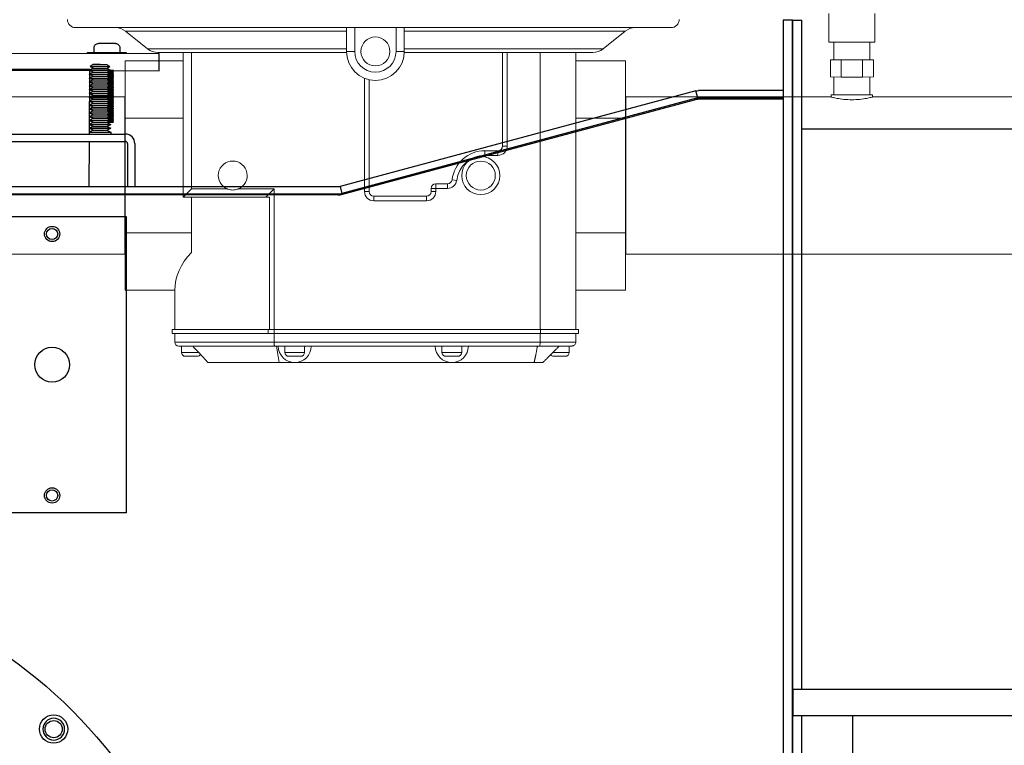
# Model space of a CAD drawing. Extents: x 0 to 796, y 0 to 496.
# Tile 20 of 222: x 93 to 107, y 301 to 311. Entities that reach past the tile are written whole.
import ezdxf

# ---------------------------------------------------------------- set-up
doc = ezdxf.new("R2010")
doc.units = 0
doc.header["$LTSCALE"] = 12
doc.header["$MEASUREMENT"] = 0
doc.layers.get('0').update_dxf_attribs({"linetype": 'CONTINUOUS'})
doc.layers.add('X', color=1, linetype='CONTINUOUS')

# ---------------------------------------------------------------- blocks, each defined once
blk = doc.blocks.new('GASTRAIN')
at = {"layer": 'X', "lineweight": 13}
for p, q in [((58.013, 290.814), (58.013, 290.405)), ((58.673, 290.814), (58.673, 290.405)), ((51.091, 290.611), (47.205, 290.611)), ((51.091, 290.559), (47.922, 290.559)), ((48.237, 290.307), (47.922, 290.559)), ((51.091, 290.611), (51.209, 290.611)), ((51.091, 290.611), (51.091, 290.27)), ((51.209, 290.27), (51.209, 290.611)), ((51.209, 290.611), (51.802, 290.611)), ((51.802, 290.611), (51.921, 290.611)), ((51.802, 290.611), (51.802, 290.27)), ((51.921, 290.27), (51.921, 290.611)), ((55.748, 290.611), (51.921, 290.611)), ((55.089, 290.559), (51.921, 290.559)), ((54.774, 290.307), (55.089, 290.559)), ((58.013, 290.405), (58.673, 290.405)), ((58.087, 290.151), (58.087, 290.405)), ((58.6, 290.151), (58.6, 290.405)), ((51.091, 290.307), (48.237, 290.307)), ((48.747, 290.255), (48.385, 290.255)), ((48.747, 290.255), (48.866, 290.255)), ((48.747, 290.255), (48.747, 288.179)), ((48.866, 290.255), (49.029, 290.255)), ((48.866, 288.297), (48.866, 290.255)), ((51.091, 290.255), (49.029, 290.255)), ((51.091, 290.27), (51.209, 290.27)), ((51.921, 290.27), (51.802, 290.27)), ((54.774, 290.307), (51.921, 290.307)), ((54.035, 290.255), (51.921, 290.255)), ((53.331, 290.255), (53.331, 288.912)), ((53.398, 288.912), (53.398, 290.255)), ((53.87, 286.28), (53.87, 290.255)), ((54.383, 290.255), (54.035, 290.255)), ((54.383, 290.255), (54.383, 289.312)), ((54.626, 290.255), (54.383, 290.255)), ((48.747, 290.134), (47.917, 290.134)), ((47.917, 289.312), (47.917, 290.134)), ((54.383, 290.134), (55.095, 290.134)), ((55.095, 289.312), (55.095, 290.134)), ((58.188, 290.15), (58.035, 290.151)), ((58.035, 289.904), (58.035, 290.151)), ((58.035, 290.151), (58.087, 290.151)), ((58.497, 290.15), (58.188, 290.15)), ((58.188, 289.903), (58.188, 290.15)), ((58.652, 290.151), (58.497, 290.15)), ((58.497, 289.903), (58.497, 290.15)), ((58.6, 290.151), (58.652, 290.151)), ((58.652, 289.904), (58.652, 290.151)), ((51.35, 289.885), (51.35, 288.26)), ((51.417, 288.26), (51.417, 289.864)), ((58.035, 289.904), (58.188, 289.903)), ((58.087, 289.904), (58.087, 289.648)), ((58.188, 289.903), (58.497, 289.903)), ((58.497, 289.903), (58.652, 289.904)), ((58.6, 289.904), (58.6, 289.648)), ((47.912, 289.617), (43.323, 289.617)), ((47.912, 289.617), (47.912, 288.49)), ((47.917, 289.617), (47.912, 289.617)), ((55.095, 289.617), (55.099, 289.617)), ((55.099, 289.617), (55.099, 289.617)), ((55.099, 289.617), (55.099, 287.363)), ((58.047, 289.617), (55.099, 289.617)), ((58.047, 289.648), (58.047, 289.617)), ((58.64, 289.648), (58.64, 289.617)), ((61.587, 289.617), (58.64, 289.617)), ((48.747, 289.312), (47.917, 289.312)), ((47.917, 287.668), (47.917, 289.312)), ((54.383, 289.312), (54.383, 287.668)), ((54.383, 289.312), (55.095, 289.312)), ((55.095, 287.668), (55.095, 289.312)), ((53.078, 288.846), (53.078, 288.779)), ((53.265, 288.846), (53.078, 288.846)), ((53.265, 288.846), (53.265, 288.779)), ((53.331, 288.912), (53.398, 288.912)), ((53.078, 288.779), (53.265, 288.779)), ((47.912, 288.49), (47.912, 287.363)), ((52.607, 288.43), (52.673, 288.421)), ((48.747, 288.179), (48.866, 288.297)), ((49.382, 288.297), (48.866, 288.297)), ((50.052, 288.297), (49.536, 288.297)), ((49.934, 288.179), (50.052, 288.297)), ((50.052, 286.28), (50.052, 288.297)), ((51.35, 288.26), (51.417, 288.26)), ((52.307, 288.305), (52.373, 288.305)), ((52.307, 288.305), (52.307, 288.26)), ((52.307, 288.26), (52.373, 288.26)), ((52.541, 288.371), (52.373, 288.371)), ((52.373, 288.305), (52.373, 288.371)), ((52.373, 288.305), (52.541, 288.305)), ((52.373, 288.26), (52.373, 288.305)), ((52.541, 288.371), (52.541, 288.305)), ((48.747, 288.179), (49.744, 288.179)), ((48.866, 287.668), (48.866, 288.179)), ((49.985, 288.179), (49.744, 288.179)), ((49.985, 288.179), (49.985, 286.28)), ((52.24, 288.193), (51.483, 288.193)), ((51.483, 288.127), (51.483, 288.193)), ((51.483, 288.127), (52.24, 288.127)), ((52.24, 288.193), (52.24, 288.127)), ((48.866, 287.668), (47.917, 287.668)), ((47.917, 286.846), (47.917, 287.668)), ((48.866, 287.388), (48.866, 287.668)), ((54.383, 287.668), (54.383, 286.28)), ((54.383, 287.668), (55.095, 287.668)), ((55.095, 286.846), (55.095, 287.668)), ((47.912, 287.363), (43.323, 287.363)), ((47.917, 287.363), (47.912, 287.363)), ((55.095, 287.363), (55.099, 287.363)), ((61.587, 287.363), (55.099, 287.363)), ((48.629, 286.846), (47.917, 286.846)), ((48.629, 286.28), (48.629, 286.846)), ((54.383, 286.846), (55.095, 286.846)), ((49.968, 286.28), (48.591, 286.28)), ((48.591, 286.28), (48.591, 286.223)), ((50.052, 286.28), (49.968, 286.28)), ((49.968, 286.28), (49.968, 286.223)), ((50.052, 286.28), (53.876, 286.28)), ((50.052, 286.28), (50.052, 286.223)), ((54.421, 286.28), (53.876, 286.28)), ((53.876, 286.28), (53.876, 286.223)), ((54.421, 286.28), (54.421, 286.223)), ((49.968, 286.223), (48.591, 286.223)), ((48.627, 286.223), (48.627, 286.102)), ((50.052, 286.223), (49.968, 286.223)), ((50.052, 286.223), (50.052, 286.102)), ((50.052, 286.223), (53.876, 286.223)), ((53.87, 286.223), (53.87, 286.102)), ((54.421, 286.223), (53.876, 286.223)), ((54.383, 286.223), (54.383, 286.102)), ((48.627, 286.102), (50.052, 286.102)), ((50.06, 286.045), (48.684, 286.045)), ((48.724, 286.045), (48.724, 285.954)), ((53.87, 286.102), (50.052, 286.102)), ((50.06, 286.045), (53.862, 286.045)), ((50.208, 286.045), (50.208, 285.954)), ((50.49, 286.045), (50.49, 285.954)), ((52.462, 286.045), (52.462, 285.954)), ((52.745, 286.045), (52.745, 285.954)), ((54.326, 286.045), (53.862, 286.045)), ((53.87, 286.102), (54.383, 286.102)), ((54.287, 286.045), (54.287, 285.954)), ((48.724, 285.954), (48.969, 285.954)), ((48.824, 285.897), (48.781, 285.897)), ((48.908, 285.897), (48.824, 285.897)), ((48.95, 285.897), (48.908, 285.897)), ((50.208, 285.954), (50.49, 285.954)), ((50.307, 285.897), (50.264, 285.897)), ((50.391, 285.897), (50.307, 285.897)), ((50.433, 285.897), (50.391, 285.897)), ((52.462, 285.954), (52.745, 285.954)), ((52.561, 285.897), (52.519, 285.897)), ((52.646, 285.897), (52.561, 285.897)), ((52.688, 285.897), (52.646, 285.897)), ((54.054, 285.954), (54.287, 285.954)), ((54.068, 285.897), (54.061, 285.897)), ((54.134, 285.897), (54.068, 285.897)), ((54.213, 285.897), (54.134, 285.897)), ((54.23, 285.897), (54.213, 285.897)), ((50.124, 285.808), (49.102, 285.808)), ((50.124, 285.808), (50.349, 285.808)), ((50.349, 285.808), (52.603, 285.808)), ((52.603, 285.808), (53.784, 285.808)), ((53.909, 285.808), (53.784, 285.808))]:
    blk.add_line(p, q, dxfattribs=at)
for centre, radius in [((51.506, 290.27), 0.208), ((53.019, 288.49), 0.274), ((53.019, 288.49), 0.208)]:
    blk.add_circle(centre, radius, dxfattribs=at)
for centre, radius, start, end in [((47.205, 290.73), 0.119, 180, 270), ((55.748, 290.73), 0.119, 270, 0), ((47.774, 290.374), 0.237, 51.3402, 90), ((55.238, 290.374), 0.237, 90, 128.6598), ((48.385, 290.492), 0.237, 231.3402, 270), ((51.506, 290.27), 0.415, 180, 0), ((51.506, 290.27), 0.297, 180, 0), ((54.626, 290.492), 0.237, 270, 308.6598), ((53.078, 288.371), 0.475, 90, 172.9459), ((53.265, 288.912), 0.133, 270, 0), ((53.265, 288.912), 0.0664, 270, 0), ((49.459, 288.49), 0.208, 291.8748, 248.1252), ((53.078, 288.371), 0.408, 90, 172.9459), ((52.541, 288.438), 0.0664, 270, 352.9459), ((52.541, 288.438), 0.133, 270, 352.9459), ((51.483, 288.26), 0.133, 180, 270), ((51.483, 288.26), 0.0664, 180, 270), ((52.24, 288.26), 0.133, 270, 0), ((52.24, 288.26), 0.0664, 270, 0), ((52.373, 288.305), 0.0664, 90, 180), ((48.684, 286.102), 0.057, 180, 270), ((50.349, 286.045), 0.237, 180, 270), ((50.349, 286.045), 0.237, 270, 360), ((52.603, 286.045), 0.237, 180, 270), ((52.603, 286.045), 0.237, 270, 0), ((48.781, 285.954), 0.057, 180, 270), ((48.95, 285.954), 0.057, 270, 326.8778), ((50.264, 285.954), 0.057, 180, 270), ((50.433, 285.954), 0.057, 270, 0), ((52.519, 285.954), 0.057, 180, 270), ((52.688, 285.954), 0.057, 270, 0), ((54.061, 285.954), 0.057, 220.0986, 270), ((54.23, 285.954), 0.057, 270, 0)]:
    blk.add_arc(centre, radius, start, end, dxfattribs=at)
at = {"layer": 'X', "lineweight": 13, "extrusion": (0, 0, -1)}
for centre, major_axis, ratio, start_param, end_param in [((58.343, 290.151), (0.256, 0), 0.002092, 0, 3.141593), ((58.343, 289.648), (0.256, 0), 0.002092, 0, 3.141593), ((50.606, 286.846), (1.978, 0), 0.57735, -3.141593, -2.646659), ((50.108, 447.052), (-0.481, 162.691), 0.021293, -3.008084, -2.997536)]:
    blk.add_ellipse(centre, major_axis=major_axis, ratio=ratio, start_param=start_param, end_param=end_param, dxfattribs=at)
at = {"layer": 'X', "lineweight": 13}
for start_param, end_param in [(0, 3.669228), (-0.527635, 0)]:
    blk.add_ellipse((58.343, 289.648), major_axis=(-0.297, 0), ratio=0.002092, start_param=start_param, end_param=end_param, dxfattribs=at)
for points, knots in [([(58.343, 289.577), (58.306, 289.577), (58.266, 289.579), (58.193, 289.587), (58.16, 289.592), (58.107, 289.602), (58.084, 289.607), (58.054, 289.615), (58.047, 289.617), (58.047, 289.617)], [0, 0, 0, 0, 0.28529, 0.28529, 0.57058, 0.57058, 0.85582, 0.85582, 1.141061, 1.141061, 1.141061, 1.141061]), ([(58.64, 289.617), (58.64, 289.617), (58.632, 289.615), (58.602, 289.607), (58.579, 289.602), (58.527, 289.592), (58.494, 289.587), (58.421, 289.579), (58.381, 289.577), (58.343, 289.577)], [3.423183, 3.423183, 3.423183, 3.423183, 3.708423, 3.708423, 3.993664, 3.993664, 4.278954, 4.278954, 4.564244, 4.564244, 4.564244, 4.564244]), ([(49.536, 288.297), (49.533, 288.296), (49.53, 288.295), (49.505, 288.286), (49.481, 288.282), (49.437, 288.282), (49.413, 288.286), (49.388, 288.295), (49.385, 288.296), (49.382, 288.297)], [2.1138113, 2.1138113, 2.1138113, 2.1138113, 2.1377277, 2.1377277, 2.3056447, 2.3056447, 2.4735616, 2.4735616, 2.497478, 2.497478, 2.497478, 2.497478]), ([(48.88, 286.045), (48.886, 286.039), (48.892, 286.033), (48.925, 285.999), (48.955, 285.969), (49.009, 285.911), (49.034, 285.883), (49.068, 285.846), (49.08, 285.832), (49.095, 285.815), (49.1, 285.81), (49.102, 285.808)], [-2.084363, -2.084363, -2.084363, -2.084363, -2.021224, -2.021224, -1.718942, -1.718942, -1.416659, -1.416659, -1.213636, -1.213636, -1.072112, -1.072112, -1.072112, -1.072112]), ([(50.06, 286.045), (50.06, 286.045), (50.059, 286.046), (50.059, 286.046), (50.058, 286.047), (50.058, 286.048), (50.057, 286.05), (50.056, 286.053), (50.055, 286.057), (50.055, 286.062), (50.054, 286.068), (50.053, 286.074), (50.053, 286.081), (50.053, 286.088), (50.052, 286.095), (50.052, 286.102)], [-0.0005605, -0.0005605, -0.0005605, -0.0005605, 0.0312318, 0.0312318, 0.0312318, 0.0624377, 0.0624377, 0.0624377, 0.1223534, 0.1223534, 0.1223534, 0.1816676, 0.1816676, 0.1816676, 0.2406823, 0.2406823, 0.2406823, 0.2406823]), ([(53.862, 286.045), (53.862, 286.045), (53.863, 286.046), (53.864, 286.046), (53.864, 286.047), (53.865, 286.048), (53.865, 286.05), (53.866, 286.053), (53.867, 286.057), (53.868, 286.062), (53.869, 286.068), (53.869, 286.074), (53.87, 286.081), (53.87, 286.088), (53.87, 286.095), (53.87, 286.102)], [-0.2413211, -0.2413211, -0.2413211, -0.2413211, -0.2094194, -0.2094194, -0.2094194, -0.178124, -0.178124, -0.178124, -0.1181923, -0.1181923, -0.1181923, -0.0589315, -0.0589315, -0.0589315, 0, 0, 0, 0]), ([(54.326, 286.045), (54.33, 286.045), (54.334, 286.046), (54.338, 286.046), (54.342, 286.047), (54.346, 286.048), (54.349, 286.05), (54.356, 286.053), (54.362, 286.057), (54.367, 286.063), (54.372, 286.068), (54.376, 286.074), (54.379, 286.081), (54.382, 286.088), (54.383, 286.095), (54.383, 286.102)], [-0.000572, -0.000572, -0.000572, -0.000572, 0.0319074, 0.0319074, 0.0319074, 0.0637608, 0.0637608, 0.0637608, 0.1239633, 0.1239633, 0.1239633, 0.1830972, 0.1830972, 0.1830972, 0.24171, 0.24171, 0.24171, 0.24171])]:
    blk.add_open_spline(points, degree=3, knots=knots, dxfattribs=at)
for points in [[(53.784, 285.808), (53.808, 285.91), (53.832, 286.045)], [(53.909, 285.808), (54.01, 285.909), (54.146, 286.045)]]:
    blk.add_open_spline(points, degree=2, dxfattribs=at)

msp = doc.modelspace()

# ---------------------------------------------------------------- linework, layer by layer
for p, q in [((174.54695, 301.85578), (103.82433, 301.85578)), ((103.82433, 301.48078), (103.82433, 301.85578)), ((103.82433, 301.48078), (174.54695, 301.48078)), ((104.6743, 301.48078), (104.6743, 292.48078))]:
    msp.add_line(p, q)
at = {"layer": 'X'}
for p, q in [((103.6808, 311.45808), (103.6808, 298.21308)), ((103.8153, 311.45808), (103.6808, 311.45808)), ((103.8153, 311.45808), (103.8153, 298.21308)), ((103.8153, 298.21258), (103.8153, 311.45758)), ((103.8153, 311.45758), (103.9498, 311.45758)), ((103.9498, 301.85578), (103.9498, 311.45758)), ((82.22824, 311.01259), (94.72819, 310.97554)), ((93.79173, 310.98977), (93.79192, 311.05477)), ((93.79192, 311.05477), (93.79435, 311.05476)), ((93.79435, 311.05476), (93.79437, 311.06176)), ((94.10048, 311.12185), (93.85676, 311.12257)), ((94.16251, 311.06067), (94.16249, 311.05367)), ((94.16249, 311.05367), (94.16492, 311.05366)), ((94.16472, 310.98866), (94.16492, 311.05366)), ((93.69719, 310.9786), (93.69723, 310.99005)), ((94.25922, 310.98838), (93.69723, 310.99005)), ((94.25919, 310.97693), (94.25922, 310.98838)), ((94.72746, 310.73094), (94.72819, 310.97554)), ((90.14354, 310.74453), (93.72798, 310.7339)), ((93.7773, 310.76497), (93.7213, 310.73721)), ((93.7213, 310.73721), (93.8773, 310.73721)), ((93.7773, 310.70946), (93.7213, 310.73721)), ((93.7773, 310.82048), (93.73602, 310.79273)), ((93.73602, 310.79273), (94.01858, 310.79273)), ((93.7773, 310.76497), (93.73602, 310.79273)), ((93.8773, 310.82125), (93.7773, 310.82048)), ((93.7773, 310.82048), (93.97729, 310.82048)), ((93.7773, 310.76497), (93.97729, 310.76497)), ((93.8773, 310.82125), (93.97729, 310.82048)), ((93.8773, 310.73721), (94.0333, 310.73721)), ((93.97729, 310.82048), (94.01858, 310.79273)), ((93.97729, 310.76497), (94.01858, 310.79273)), ((93.97729, 310.76497), (94.0333, 310.73721)), ((93.97729, 310.70946), (94.0333, 310.73721)), ((94.05382, 310.71559), (93.99004, 310.71578)), ((94.07245, 310.72856), (94.01617, 310.72872)), ((94.07247, 310.73278), (94.02465, 310.73293)), ((94.02484, 310.73302), (94.72746, 310.73094)), ((94.05382, 310.71559), (94.07245, 310.72856)), ((94.05382, 310.71559), (94.07238, 310.70251)), ((94.07233, 310.73288), (94.07247, 310.73278)), ((94.07245, 310.72856), (94.07247, 310.73278)), ((93.7773, 310.70946), (93.7213, 310.6817)), ((93.7213, 310.6817), (93.8773, 310.6817)), ((93.7773, 310.65394), (93.7213, 310.6817)), ((93.7773, 310.65394), (93.7213, 310.62619)), ((93.7213, 310.62619), (93.8773, 310.62619)), ((93.7773, 310.59843), (93.7213, 310.62619)), ((93.7773, 310.59843), (93.7213, 310.57067)), ((93.7773, 310.70946), (93.8773, 310.70946)), ((93.7773, 310.65394), (93.8773, 310.65394)), ((93.7773, 310.59843), (93.8773, 310.59843)), ((93.8773, 310.70946), (93.97729, 310.70946)), ((93.8773, 310.6817), (94.0333, 310.6817)), ((93.8773, 310.65394), (93.97729, 310.65394)), ((93.8773, 310.62619), (94.0333, 310.62619)), ((93.8773, 310.59843), (93.97729, 310.59843)), ((93.97729, 310.70946), (94.0333, 310.6817)), ((93.97729, 310.65394), (94.0333, 310.6817)), ((93.97729, 310.65394), (94.0333, 310.62619)), ((93.97729, 310.59843), (94.0333, 310.62619)), ((93.97729, 310.59843), (94.0333, 310.57067)), ((94.05364, 310.65504), (93.97994, 310.65526)), ((94.05346, 310.59449), (93.98484, 310.59469)), ((94.07238, 310.70251), (93.99083, 310.70275)), ((94.07209, 310.60746), (93.99596, 310.60768)), ((94.07236, 310.69828), (93.99941, 310.6985)), ((94.0722, 310.64196), (94.00105, 310.64217)), ((94.07211, 310.61168), (94.00444, 310.61188)), ((94.07227, 310.66801), (94.00606, 310.6682)), ((94.07218, 310.63773), (94.00963, 310.63792)), ((94.07202, 310.58141), (94.01128, 310.58159)), ((94.07229, 310.67223), (94.01454, 310.6724)), ((94.072, 310.57718), (94.01986, 310.57734)), ((94.05373, 310.68531), (94.02584, 310.6854)), ((94.05355, 310.62476), (94.03056, 310.62483)), ((94.05337, 310.56421), (94.072, 310.57718)), ((94.05346, 310.59449), (94.07209, 310.60746)), ((94.05346, 310.59449), (94.07202, 310.58141)), ((94.05355, 310.62476), (94.07218, 310.63773)), ((94.05355, 310.62476), (94.07211, 310.61168)), ((94.05364, 310.65504), (94.07227, 310.66801)), ((94.05364, 310.65504), (94.0722, 310.64196)), ((94.05373, 310.68531), (94.07236, 310.69828)), ((94.05373, 310.68531), (94.07229, 310.67223)), ((94.072, 310.57718), (94.07202, 310.58141)), ((94.07209, 310.60746), (94.07211, 310.61168)), ((94.07218, 310.63773), (94.0722, 310.64196)), ((94.07227, 310.66801), (94.07229, 310.67223)), ((94.07236, 310.69828), (94.07238, 310.70251)), ((93.7213, 310.57067), (93.8773, 310.57067)), ((93.7773, 310.54292), (93.7213, 310.57067)), ((93.7773, 310.54292), (93.7213, 310.51516)), ((93.7213, 310.51516), (93.8773, 310.51516)), ((93.7773, 310.48741), (93.7213, 310.51516)), ((93.7773, 310.48741), (93.7213, 310.45965)), ((93.7213, 310.45965), (93.8773, 310.45965)), ((93.7773, 310.43189), (93.7213, 310.45965)), ((93.7773, 310.43189), (93.7213, 310.40414)), ((93.7773, 310.54292), (93.8773, 310.54292)), ((93.7773, 310.48741), (93.8773, 310.48741)), ((93.7773, 310.43189), (93.8773, 310.43189)), ((93.8773, 310.57067), (94.0333, 310.57067)), ((93.8773, 310.54292), (93.97729, 310.54292)), ((93.8773, 310.51516), (94.0333, 310.51516)), ((93.8773, 310.48741), (93.97729, 310.48741)), ((93.8773, 310.45965), (94.0333, 310.45965)), ((93.8773, 310.43189), (93.97729, 310.43189)), ((93.97729, 310.54292), (94.0333, 310.57067)), ((93.97729, 310.54292), (94.0333, 310.51516)), ((93.97729, 310.48741), (94.0333, 310.51516)), ((93.97729, 310.48741), (94.0333, 310.45965)), ((93.97729, 310.43189), (94.0333, 310.45965)), ((93.97729, 310.43189), (94.0333, 310.40414)), ((94.07174, 310.48636), (93.97885, 310.48663)), ((94.07175, 310.49058), (93.98423, 310.49084)), ((94.07192, 310.54691), (93.98586, 310.54716)), ((94.07193, 310.55113), (93.99434, 310.55136)), ((94.05328, 310.53394), (93.99506, 310.53411)), ((94.05301, 310.44311), (94.00025, 310.44327)), ((94.0531, 310.47339), (94.00529, 310.47353)), ((94.05319, 310.50366), (94.01035, 310.50379)), ((94.05337, 310.56421), (94.02046, 310.56431)), ((94.07184, 310.52086), (94.0215, 310.52101)), ((94.07165, 310.45608), (94.02637, 310.45622)), ((94.07183, 310.51663), (94.03008, 310.51676)), ((94.07166, 310.46031), (94.03173, 310.46043)), ((94.05301, 310.44311), (94.07165, 310.45608)), ((94.05301, 310.44311), (94.07157, 310.43003)), ((94.0531, 310.47339), (94.07174, 310.48636)), ((94.0531, 310.47339), (94.07166, 310.46031)), ((94.05319, 310.50366), (94.07183, 310.51663)), ((94.05319, 310.50366), (94.07175, 310.49058)), ((94.05328, 310.53394), (94.07192, 310.54691)), ((94.05328, 310.53394), (94.07184, 310.52086)), ((94.05337, 310.56421), (94.07193, 310.55113)), ((94.07165, 310.45608), (94.07166, 310.46031)), ((94.07174, 310.48636), (94.07175, 310.49058)), ((94.07183, 310.51663), (94.07184, 310.52086)), ((94.07192, 310.54691), (94.07193, 310.55113)), ((102.42959, 310.44095), (97.32177, 309.07232)), ((102.45666, 310.33991), (102.42959, 310.44095)), ((103.6808, 310.44558), (102.46475, 310.44558)), ((93.7213, 310.40414), (93.8773, 310.40414)), ((93.7773, 310.37638), (93.7213, 310.40414)), ((93.7773, 310.37638), (93.7213, 310.34862)), ((93.7213, 310.34862), (94.0333, 310.34862)), ((93.7773, 310.32087), (93.7213, 310.34862)), ((93.7773, 310.32087), (93.7213, 310.29311)), ((93.7213, 310.29311), (94.0333, 310.29311)), ((93.7773, 310.26535), (93.7213, 310.29311)), ((93.7773, 310.37638), (93.8773, 310.37638)), ((93.7773, 310.32087), (93.97729, 310.32087)), ((93.8773, 310.40414), (94.0333, 310.40414)), ((93.8773, 310.37638), (93.97729, 310.37638)), ((93.97729, 310.37638), (94.0333, 310.40414)), ((93.97729, 310.37638), (94.0333, 310.34862)), ((93.97729, 310.32087), (94.0333, 310.34862)), ((93.97729, 310.32087), (94.0333, 310.29311)), ((93.97729, 310.26535), (94.0333, 310.29311)), ((94.05265, 310.32201), (93.98004, 310.32223)), ((94.07157, 310.43003), (93.9805, 310.4303)), ((94.07156, 310.42581), (93.98908, 310.42605)), ((94.05283, 310.38256), (93.99015, 310.38275)), ((94.07139, 310.36949), (93.99072, 310.36972)), ((94.07138, 310.36526), (93.9993, 310.36547)), ((94.07121, 310.30894), (94.00095, 310.30914)), ((94.07129, 310.33498), (94.00617, 310.33518)), ((94.0712, 310.30471), (94.00953, 310.30489)), ((94.0713, 310.33921), (94.01464, 310.33938)), ((94.05292, 310.41284), (94.01551, 310.41295)), ((94.07147, 310.39553), (94.01627, 310.3957)), ((94.07148, 310.39976), (94.02475, 310.3999)), ((94.05274, 310.35229), (94.02574, 310.35237)), ((94.05256, 310.29174), (94.03066, 310.2918)), ((94.05256, 310.29174), (94.0712, 310.30471)), ((94.05256, 310.29174), (94.07112, 310.27866)), ((94.05265, 310.32201), (94.07129, 310.33498)), ((94.05265, 310.32201), (94.07121, 310.30894)), ((94.05274, 310.35229), (94.07138, 310.36526)), ((94.05274, 310.35229), (94.0713, 310.33921)), ((94.05283, 310.38256), (94.07147, 310.39553)), ((94.05283, 310.38256), (94.07139, 310.36949)), ((94.05292, 310.41284), (94.07156, 310.42581)), ((94.05292, 310.41284), (94.07148, 310.39976)), ((94.0712, 310.30471), (94.07121, 310.30894)), ((94.07129, 310.33498), (94.0713, 310.33921)), ((94.07138, 310.36526), (94.07139, 310.36949)), ((94.07147, 310.39553), (94.07148, 310.39976)), ((94.07156, 310.42581), (94.07157, 310.43003)), ((97.32386, 308.952), (102.41003, 310.31483)), ((102.45666, 310.33991), (97.34884, 308.97128)), ((102.45412, 310.32665), (102.41003, 310.31483)), ((102.45584, 310.32665), (102.45412, 310.32665)), ((102.45584, 310.32665), (102.45584, 310.32391)), ((102.46986, 310.32665), (102.45584, 310.32665)), ((103.6808, 310.34098), (102.46475, 310.34098)), ((102.47138, 310.32665), (102.46986, 310.32665)), ((102.47138, 310.32665), (103.6808, 310.32665)), ((93.7773, 310.26535), (93.7213, 310.2376)), ((93.7213, 310.2376), (93.8773, 310.2376)), ((93.7773, 310.20984), (93.7213, 310.2376)), ((93.7773, 310.20984), (93.7213, 310.18208)), ((93.7213, 310.18208), (93.8773, 310.18208)), ((93.7773, 310.15433), (93.7213, 310.18208)), ((93.7773, 310.15433), (93.7213, 310.12657)), ((93.7773, 310.26535), (93.97729, 310.26535)), ((93.7773, 310.20984), (93.8773, 310.20984)), ((93.7773, 310.15433), (93.8773, 310.15433)), ((93.8773, 310.2376), (94.0333, 310.2376)), ((93.8773, 310.20984), (93.97729, 310.20984)), ((93.8773, 310.18208), (94.0333, 310.18208)), ((93.8773, 310.15433), (93.97729, 310.15433)), ((93.97729, 310.26535), (94.0333, 310.2376)), ((93.97729, 310.20984), (94.0333, 310.2376)), ((93.97729, 310.20984), (94.0333, 310.18208)), ((93.97729, 310.15433), (94.0333, 310.18208)), ((93.97729, 310.15433), (94.0333, 310.12657)), ((94.07075, 310.15333), (93.97875, 310.15361)), ((94.07076, 310.15756), (93.98433, 310.15782)), ((94.05247, 310.26146), (93.98474, 310.26167)), ((94.07093, 310.21388), (93.98596, 310.21414)), ((94.07094, 310.21811), (93.99444, 310.21834)), ((94.05229, 310.20091), (93.99496, 310.20108)), ((94.07111, 310.27443), (93.99606, 310.27466)), ((94.07112, 310.27866), (94.00454, 310.27886)), ((94.0522, 310.17064), (94.01046, 310.17076)), ((94.07103, 310.24839), (94.01117, 310.24856)), ((94.07102, 310.24416), (94.01975, 310.24431)), ((94.05238, 310.23119), (94.02056, 310.23128)), ((94.07085, 310.18784), (94.0214, 310.18798)), ((94.07084, 310.18361), (94.02998, 310.18373)), ((94.05211, 310.14037), (94.07075, 310.15333)), ((94.0522, 310.17064), (94.07084, 310.18361)), ((94.0522, 310.17064), (94.07076, 310.15756)), ((94.05229, 310.20091), (94.07093, 310.21388)), ((94.05229, 310.20091), (94.07085, 310.18784)), ((94.05238, 310.23119), (94.07102, 310.24416)), ((94.05238, 310.23119), (94.07094, 310.21811)), ((94.05247, 310.26146), (94.07111, 310.27443)), ((94.05247, 310.26146), (94.07103, 310.24839)), ((94.07075, 310.15333), (94.07076, 310.15756)), ((94.07084, 310.18361), (94.07085, 310.18784)), ((94.07093, 310.21388), (94.07094, 310.21811)), ((94.07102, 310.24416), (94.07103, 310.24839)), ((94.07111, 310.27443), (94.07112, 310.27866)), ((93.7213, 310.12657), (93.8773, 310.12657)), ((93.7773, 310.09881), (93.7213, 310.12657)), ((93.7773, 310.09881), (93.7213, 310.07106)), ((93.7213, 310.07106), (93.8773, 310.07106)), ((93.7773, 310.0433), (93.7213, 310.07106)), ((93.7773, 310.0433), (93.7213, 310.01555)), ((93.7213, 310.01555), (93.8773, 310.01555)), ((93.7773, 309.98779), (93.7213, 310.01555)), ((93.7773, 310.09881), (93.8773, 310.09881)), ((93.7773, 310.0433), (93.8773, 310.0433)), ((93.8773, 310.12657), (94.0333, 310.12657)), ((93.8773, 310.09881), (93.97729, 310.09881)), ((93.8773, 310.07106), (94.0333, 310.07106)), ((93.8773, 310.0433), (93.97729, 310.0433)), ((93.8773, 310.01555), (94.0333, 310.01555)), ((93.97729, 310.09881), (94.0333, 310.12657)), ((93.97729, 310.09881), (94.0333, 310.07106)), ((93.97729, 310.0433), (94.0333, 310.07106)), ((93.97729, 310.0433), (94.0333, 310.01555)), ((93.97729, 309.98779), (94.0333, 310.01555)), ((94.07058, 310.09701), (93.98039, 310.09728)), ((94.07057, 310.09278), (93.98897, 310.09303)), ((94.05184, 310.04954), (93.99025, 310.04972)), ((94.0704, 310.03646), (93.99062, 310.0367)), ((94.07039, 310.03223), (93.9992, 310.03245)), ((94.05202, 310.11009), (94.00035, 310.11024)), ((94.05211, 310.14037), (94.00519, 310.1405)), ((94.05193, 310.07982), (94.01541, 310.07992)), ((94.07048, 310.06251), (94.01637, 310.06267)), ((94.07049, 310.06674), (94.02485, 310.06687)), ((94.05175, 310.01927), (94.02564, 310.01934)), ((94.07066, 310.12306), (94.02648, 310.12319)), ((94.07067, 310.12729), (94.03162, 310.1274)), ((94.05175, 310.01927), (94.07039, 310.03223)), ((94.05175, 310.01927), (94.07031, 310.00619)), ((94.05184, 310.04954), (94.07048, 310.06251)), ((94.05184, 310.04954), (94.0704, 310.03646)), ((94.05193, 310.07982), (94.07057, 310.09278)), ((94.05193, 310.07982), (94.07049, 310.06674)), ((94.05202, 310.11009), (94.07066, 310.12306)), ((94.05202, 310.11009), (94.07058, 310.09701)), ((94.05211, 310.14037), (94.07067, 310.12729)), ((94.07039, 310.03223), (94.0704, 310.03646)), ((94.07048, 310.06251), (94.07049, 310.06674)), ((94.07057, 310.09278), (94.07058, 310.09701)), ((94.07066, 310.12306), (94.07067, 310.12729)), ((93.7773, 309.98779), (93.7213, 309.96003)), ((93.7213, 309.96003), (93.8773, 309.96003)), ((93.7773, 309.93228), (93.7213, 309.96003)), ((93.7773, 309.93228), (93.7213, 309.90452)), ((93.7213, 309.90452), (93.8773, 309.90452)), ((93.7773, 309.87676), (93.7213, 309.90452)), ((93.7773, 309.87676), (93.7213, 309.84901)), ((93.7773, 309.98779), (93.8773, 309.98779)), ((93.7773, 309.93228), (93.8773, 309.93228)), ((93.7773, 309.87676), (93.8773, 309.87676)), ((93.8773, 309.98779), (93.97729, 309.98779)), ((93.8773, 309.96003), (94.0333, 309.96003)), ((93.8773, 309.93228), (93.97729, 309.93228)), ((93.8773, 309.90452), (94.0333, 309.90452)), ((93.8773, 309.87676), (93.97729, 309.87676)), ((93.97729, 309.98779), (94.0333, 309.96003)), ((93.97729, 309.93228), (94.0333, 309.96003)), ((93.97729, 309.93228), (94.0333, 309.90452)), ((93.97729, 309.87676), (94.0333, 309.90452)), ((93.97729, 309.87676), (94.0333, 309.84901)), ((94.05166, 309.98899), (93.98015, 309.9892)), ((94.0703, 310.00196), (94.00627, 310.00215)), ((94.07031, 310.00619), (94.01475, 310.00635)), ((94.05166, 309.98899), (94.0703, 310.00196)), ((94.0703, 310.00196), (94.07031, 310.00619)), ((103.9498, 309.89758), (112.6003, 309.89758)), ((89.63815, 309.82125), (94.24145, 309.82125)), ((93.7213, 309.84901), (94.0333, 309.84901)), ((93.7213, 309.84901), (93.7213, 309.82125)), ((94.0333, 309.84901), (94.0333, 309.82125)), ((89.63815, 309.71665), (94.24145, 309.71665)), ((94.2727, 309.6854), (94.2727, 309.07125)), ((94.3773, 309.6854), (94.3773, 309.07125)), ((89.2578, 309.07125), (97.31368, 309.07125)), ((97.32177, 309.07232), (97.34884, 308.97128)), ((97.29319, 308.95165), (89.2528, 308.95165)), ((89.2578, 308.96665), (97.31368, 308.96665)), ((97.29319, 308.95165), (97.32299, 308.95165)), ((97.32386, 308.952), (97.32255, 308.95165)), ((92.1278, 308.63915), (94.2528, 308.63915)), ((94.2528, 308.63915), (94.2528, 304.38915)), ((94.2528, 304.38915), (92.1278, 304.38915)), ((103.9498, 298.21258), (103.9498, 301.48078))]:
    msp.add_line(p, q, dxfattribs=at)
for points in [[(93.72536, 309.82125), (93.73254, 310.74947), (83.23254, 310.74947), (83.21329, 308.26194), (84.44507, 308.26194)], [(93.71955, 309.07125), (93.72455, 309.71665)]]:
    msp.add_lwpolyline(points, dxfattribs=at)
for centre, radius in [((93.1903, 308.38915), 0.10938), ((93.1903, 308.38915), 0.08), ((93.1903, 306.51415), 0.25), ((93.1903, 304.63915), 0.10938), ((93.1903, 304.63915), 0.08), ((88.4403, 296.51415), 7.125), ((93.21162, 301.28877), 0.203), ((93.21327, 301.28712), 0.1232)]:
    msp.add_circle(centre, radius, dxfattribs=at)
for centre, radius, start, end in [((94.24145, 309.6854), 0.13585, 0, 90), ((94.24145, 309.6854), 0.03125, 0, 90), ((93.21327, 301.28712), 0.15625, 270, 180), ((93.21327, 301.28712), 0.15625, 180, 270)]:
    msp.add_arc(centre, radius, start, end, dxfattribs=at)
msp.add_ellipse((97.2972, 308.95183), major_axis=(0.12526, 0.04839), ratio=0.07158486, start_param=-1.39113679, end_param=-1.38398875, dxfattribs=at)
for points, knots in [([(93.79437, 311.06176), (93.79439, 311.06924), (93.79618, 311.07805), (93.80201, 311.0919), (93.80709, 311.09938), (93.81789, 311.11003), (93.82554, 311.11504), (93.83981, 311.12084), (93.84898, 311.1226), (93.85676, 311.12257)], [0, 0, 0, 0, 0.057048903, 0.057048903, 0.114481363, 0.114481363, 0.172598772, 0.172598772, 0.231870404, 0.231870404, 0.231870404, 0.231870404]), ([(94.10048, 311.12185), (94.10826, 311.12183), (94.11742, 311.12002), (94.13165, 311.11414), (94.13928, 311.10907), (94.15001, 311.09836), (94.15505, 311.09085), (94.16079, 311.07697), (94.16253, 311.06815), (94.16251, 311.06067)], [0.703389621, 0.703389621, 0.703389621, 0.703389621, 0.762661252, 0.762661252, 0.820778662, 0.820778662, 0.878211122, 0.878211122, 0.935260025, 0.935260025, 0.935260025, 0.935260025])]:
    msp.add_open_spline(points, degree=3, knots=knots, dxfattribs=at)
for points in [[(102.42959, 310.44095), (102.44104, 310.44402), (102.45289, 310.44558), (102.46475, 310.44558)], [(102.41003, 310.31483), (102.42963, 310.31877), (102.44973, 310.32271), (102.46986, 310.32665)], [(102.45666, 310.33991), (102.4593, 310.34062), (102.46202, 310.34098), (102.46475, 310.34098)], [(97.31368, 309.07125), (97.31641, 309.07125), (97.31914, 309.07161), (97.32177, 309.07232)], [(97.31368, 308.96665), (97.32554, 308.96665), (97.33739, 308.96821), (97.34884, 308.97128)]]:
    msp.add_open_spline(points, degree=3, dxfattribs=at)

# ---------------------------------------------------------------- block references
msp.add_blockref('GASTRAIN', (46.32301, 20.73732))

doc.saveas('drawing.dxf')
